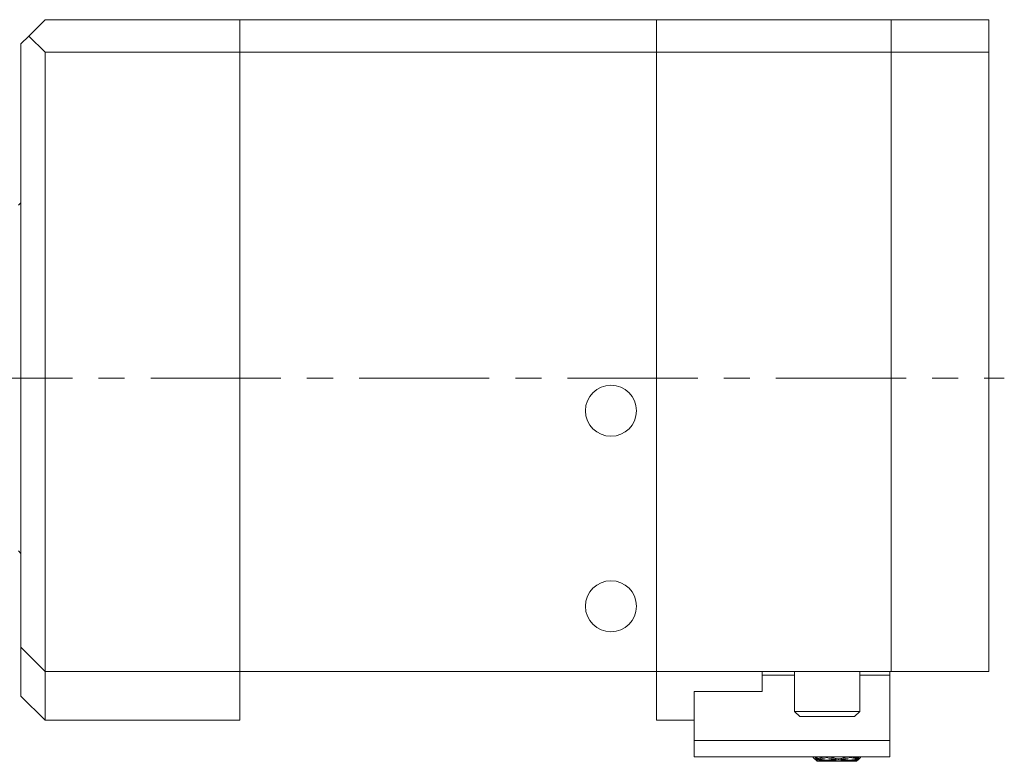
# Model space of a CAD drawing. Header units: inches. Extents: x 2.3 to 31.3, y 1.3 to 21.
# Tile 15 of 26: x 4.2 to 8, y 10 to 12.8. Entities that reach past the tile are written whole.
import ezdxf

# ---------------------------------------------------------------- set-up
doc = ezdxf.new("R2010")
doc.units = ezdxf.units.IN
doc.header["$MEASUREMENT"] = 0
doc.linetypes.add('CENTERX2', pattern=[0.8, 0.5, -0.1, 0.1, -0.1])

msp = doc.modelspace()

# ---------------------------------------------------------------- linework, layer by layer
at = {"color": 7, "linetype": 'Continuous', "lineweight": 15}
for p, q in [((4.2567, 12.7806), (4.3192, 12.8431)), ((4.3192, 12.8431), (5.0662, 12.8431)), ((5.0662, 12.8431), (5.0662, 12.7181)), ((5.0662, 12.8431), (6.6662, 12.8431)), ((6.6662, 12.7181), (6.6662, 12.8431)), ((6.6662, 12.8431), (7.5662, 12.8431)), ((7.5662, 12.8432), (7.9412, 12.8432)), ((7.5662, 12.7182), (7.5662, 12.8432)), ((7.9412, 12.8432), (7.9412, 12.7182)), ((4.2567, 12.7806), (4.2262, 12.7501)), ((4.3192, 12.7181), (4.2567, 12.7806)), ((4.2262, 10.4361), (4.2262, 12.7501)), ((5.0662, 12.7181), (4.3192, 12.7181)), ((4.3192, 12.7181), (4.3192, 10.3431)), ((5.0662, 12.7181), (5.0662, 10.3431)), ((6.6662, 12.7181), (5.0662, 12.7181)), ((6.6662, 12.7181), (6.6662, 10.3431)), ((7.5662, 12.7181), (6.6662, 12.7181)), ((7.9412, 12.7182), (7.5662, 12.7182)), ((7.5662, 12.7182), (7.5662, 10.3432)), ((7.9412, 12.7182), (7.9412, 10.3432)), ((4.2262, 12.1404), (4.2169, 12.1311)), ((4.2169, 10.8051), (4.2262, 10.7958)), ((4.3192, 10.3431), (4.2262, 10.4361)), ((4.2262, 10.2486), (4.2262, 10.4361)), ((5.0662, 10.3431), (4.3192, 10.3431)), ((4.3192, 10.3431), (4.3192, 10.1556)), ((5.0662, 10.3431), (5.0662, 10.1556)), ((6.6662, 10.3431), (5.0662, 10.3431)), ((5.6368, 10.3431), (5.6368, 10.3425)), ((5.7799, 10.3425), (5.7799, 10.3431)), ((7.5662, 10.3431), (6.6662, 10.3431)), ((6.6662, 10.3431), (6.6662, 10.1556)), ((7.0712, 10.3284), (7.0712, 10.3431)), ((7.1962, 10.3284), (7.0712, 10.3284)), ((7.0712, 10.2654), (7.0712, 10.3284)), ((7.1962, 10.3431), (7.1962, 10.1898)), ((7.4462, 10.1898), (7.4462, 10.3431)), ((7.5612, 10.3284), (7.4462, 10.3284)), ((7.5612, 10.3431), (7.5612, 10.3284)), ((7.5612, 10.3284), (7.5612, 10.0785)), ((7.5662, 10.3432), (7.5662, 10.3431)), ((7.9412, 10.3432), (7.5662, 10.3432)), ((4.2262, 10.2486), (4.3192, 10.1556)), ((6.8112, 10.2654), (6.8112, 10.0785)), ((7.0712, 10.2654), (6.8112, 10.2654)), ((7.1962, 10.1898), (7.2162, 10.1698)), ((7.1962, 10.1898), (7.4361, 10.1898)), ((7.4177, 10.1698), (7.2162, 10.1698)), ((7.4262, 10.1698), (7.4177, 10.1698)), ((7.4262, 10.1698), (7.4462, 10.1898)), ((7.4361, 10.1898), (7.4462, 10.1898)), ((4.3192, 10.1556), (5.0662, 10.1556)), ((6.6662, 10.1556), (6.8112, 10.1556)), ((7.5612, 10.0785), (6.8112, 10.0785)), ((6.8112, 10.0785), (6.8112, 10.0154)), ((7.5612, 10.0785), (7.5612, 10.0154)), ((7.4392, 10.0121), (7.4409, 10.0164)), ((7.5612, 10.0154), (6.8112, 10.0154)), ((7.2672, 10.0133), (7.2672, 10.0154)), ((7.2672, 10.0133), (7.2822, 9.9983)), ((7.2765, 10.0137), (7.2749, 10.0128)), ((7.2749, 10.0128), (7.2822, 10.0046)), ((7.2749, 10.0128), (7.2779, 10.0126)), ((7.2765, 10.0051), (7.2749, 10.006)), ((7.2749, 10.006), (7.2822, 9.9985)), ((7.2822, 10.0093), (7.2765, 10.0137)), ((7.2765, 10.0137), (7.2765, 10.0136)), ((7.2765, 10.0136), (7.2765, 10.0137)), ((7.2766, 10.0136), (7.2765, 10.0136)), ((7.2822, 9.9998), (7.2765, 10.0051)), ((7.2765, 10.0051), (7.2765, 10.005)), ((7.2765, 10.005), (7.2765, 10.0051)), ((7.2822, 10.0154), (7.2822, 10.0093)), ((7.2822, 10.0046), (7.2822, 9.9998)), ((7.2822, 9.9985), (7.2822, 9.9983)), ((7.2822, 9.9983), (7.2994, 9.9983)), ((7.2847, 10.0068), (7.2857, 10.0099)), ((7.2847, 9.999), (7.285, 10)), ((7.3094, 10.0139), (7.3097, 10.0154)), ((7.3094, 10.0018), (7.3097, 10.0037)), ((7.32, 10.0154), (7.3194, 10.0122)), ((7.3197, 10.0027), (7.3194, 10.001)), ((7.3294, 10.0139), (7.3297, 10.0154)), ((7.3294, 10.0018), (7.3297, 10.0038)), ((7.3394, 9.9983), (7.3894, 9.9983)), ((7.3544, 10.0097), (7.3544, 10.0068)), ((7.3544, 9.9999), (7.3544, 9.999)), ((7.3644, 10.0082), (7.3644, 10.0055)), ((7.3644, 9.9994), (7.3644, 9.9986)), ((7.3744, 10.0097), (7.3744, 10.0068)), ((7.3744, 9.9999), (7.3744, 9.999)), ((7.3991, 10.0038), (7.3994, 10.0018)), ((7.3992, 10.0154), (7.3994, 10.0139)), ((7.4094, 10.0122), (7.4089, 10.0154)), ((7.4094, 10.001), (7.4092, 10.0027)), ((7.4192, 10.0154), (7.4194, 10.0139)), ((7.4192, 10.0037), (7.4194, 10.0018)), ((7.4294, 9.9983), (7.4342, 9.9983)), ((7.4396, 10.0154), (7.4342, 10.0113)), ((7.4342, 10.0113), (7.4342, 10.0154)), ((7.4342, 9.9983), (7.4492, 10.0133)), ((7.4409, 10.0131), (7.4342, 10.0055)), ((7.4342, 10.0032), (7.4423, 10.0122)), ((7.4342, 10.0082), (7.4392, 10.0121)), ((7.4342, 10.0055), (7.4342, 10.0082)), ((7.4409, 10.0067), (7.4342, 10.0006)), ((7.4342, 9.9983), (7.4423, 10.0065)), ((7.4409, 10.0056), (7.4342, 9.9986)), ((7.4342, 9.9994), (7.4392, 10.0041)), ((7.4342, 10.0006), (7.4342, 10.0032)), ((7.4342, 9.9986), (7.4342, 9.9994)), ((7.4342, 9.9983), (7.4342, 9.9983)), ((7.4361, 10.0128), (7.4392, 10.0121)), ((7.4382, 10.0042), (7.4392, 10.0041)), ((7.4392, 10.0041), (7.4409, 10.0067)), ((7.44, 10.0121), (7.4423, 10.0122)), ((7.4423, 10.0122), (7.4409, 10.0131)), ((7.4423, 10.0065), (7.4409, 10.0056)), ((7.4492, 10.0154), (7.4492, 10.0133))]:
    msp.add_line(p, q, dxfattribs=at)
at = {"color": 7, "linetype": 'CENTERX2', "lineweight": 0}
msp.add_line((2.3243, 11.4681), (8.0011, 11.4681), dxfattribs=at)
at = {"color": 7, "linetype": 'Continuous', "lineweight": 15}
for centre in [(6.4912, 11.3431), (6.4912, 10.5931)]:
    msp.add_circle(centre, 0.098, dxfattribs=at)
for centre, major_axis, ratio, start_param, end_param in [((7.3644, 10.3048), (0.5245, 0.1679), 0.488877, 4.401573, 4.453319), ((7.3444, 10.3048), (0.5304, -0.0387), 0.57322, 4.63671, 4.688238), ((7.3644, 10.3048), (0.5275, 0.1101), 0.542256, 4.444132, 4.495878), ((7.3444, 10.3048), (0.5304, 0.0387), 0.57322, 4.553009, 4.604537), ((7.3844, 10.3048), (0.5245, 0.1679), 0.488877, 4.368204, 4.434406), ((7.3644, 10.3048), (0.5304, -0.0387), 0.57322, 4.603537, 4.669332), ((7.3844, 10.3048), (0.5275, 0.1101), 0.542256, 4.410764, 4.476965), ((7.3644, 10.3048), (0.5304, 0.0387), 0.57322, 4.519836, 4.585631), ((7.3444, 10.3048), (0.5275, -0.1101), 0.542256, 4.743806, 4.759084), ((7.3444, 10.3048), (0.5275, -0.1101), 0.542256, 4.777997, 4.843924), ((7.3644, 10.3048), (0.5275, 0.1101), 0.542256, 4.514784, 4.580854), ((7.3444, 10.3048), (0.5304, -0.0387), 0.57322, 4.707151, 4.773077), ((7.3644, 10.3048), (0.5304, 0.0387), 0.57322, 4.585631, 4.6517), ((7.3844, 10.3048), (0.5245, 0.1679), 0.488877, 4.453319, 4.468597), ((7.3644, 10.3048), (0.5275, -0.1101), 0.542256, 4.759084, 4.825086), ((7.3844, 10.3048), (0.5275, 0.1101), 0.542256, 4.495878, 4.56201), ((7.3644, 10.3048), (0.5304, -0.0387), 0.57322, 4.688238, 4.754239), ((7.3844, 10.3048), (0.5304, 0.0387), 0.57322, 4.566724, 4.632856), ((7.3644, 10.3048), (0.5275, 0.1101), 0.542256, 4.599692, 4.665694), ((7.3444, 10.3048), (0.5275, -0.1101), 0.542256, 4.862768, 4.9289), ((7.3644, 10.3048), (0.5304, 0.0387), 0.57322, 4.670538, 4.73654), ((7.3444, 10.3048), (0.5304, -0.0387), 0.57322, 4.791922, 4.858054), ((7.3844, 10.3048), (0.5275, 0.1101), 0.542256, 4.580854, 4.646781), ((7.3644, 10.3048), (0.5275, -0.1101), 0.542256, 4.843924, 4.909993), ((7.3844, 10.3048), (0.5304, 0.0387), 0.57322, 4.6517, 4.717627), ((7.3644, 10.3048), (0.5304, -0.0387), 0.57322, 4.773077, 4.839147), ((7.3444, 10.3048), (0.5245, -0.1679), 0.488877, 4.956181, 4.971459), ((7.3444, 10.3048), (0.5245, -0.1679), 0.488877, 4.990372, 5.037522), ((7.3644, 10.3048), (0.5304, 0.0387), 0.57322, 4.755446, 4.802307), ((7.3444, 10.3048), (0.5275, -0.1101), 0.542256, 4.947812, 4.994962), ((7.3644, 10.3048), (0.5304, -0.0387), 0.57322, 4.839147, 4.886008), ((7.3844, 10.3048), (0.5275, 0.1101), 0.542256, 4.665694, 4.680972), ((7.3644, 10.3048), (0.5245, -0.1679), 0.488877, 4.971459, 4.999413), ((7.3844, 10.3048), (0.5304, 0.0387), 0.57322, 4.73654, 4.76439), ((7.3644, 10.3048), (0.5275, -0.1101), 0.542256, 4.9289, 4.956854), ((7.3844, 10.3048), (0.5304, -0.0387), 0.57322, 4.820241, 4.848091)]:
    msp.add_ellipse(centre, major_axis=major_axis, ratio=ratio, start_param=start_param, end_param=end_param, dxfattribs=at)

doc.saveas('drawing.dxf')
